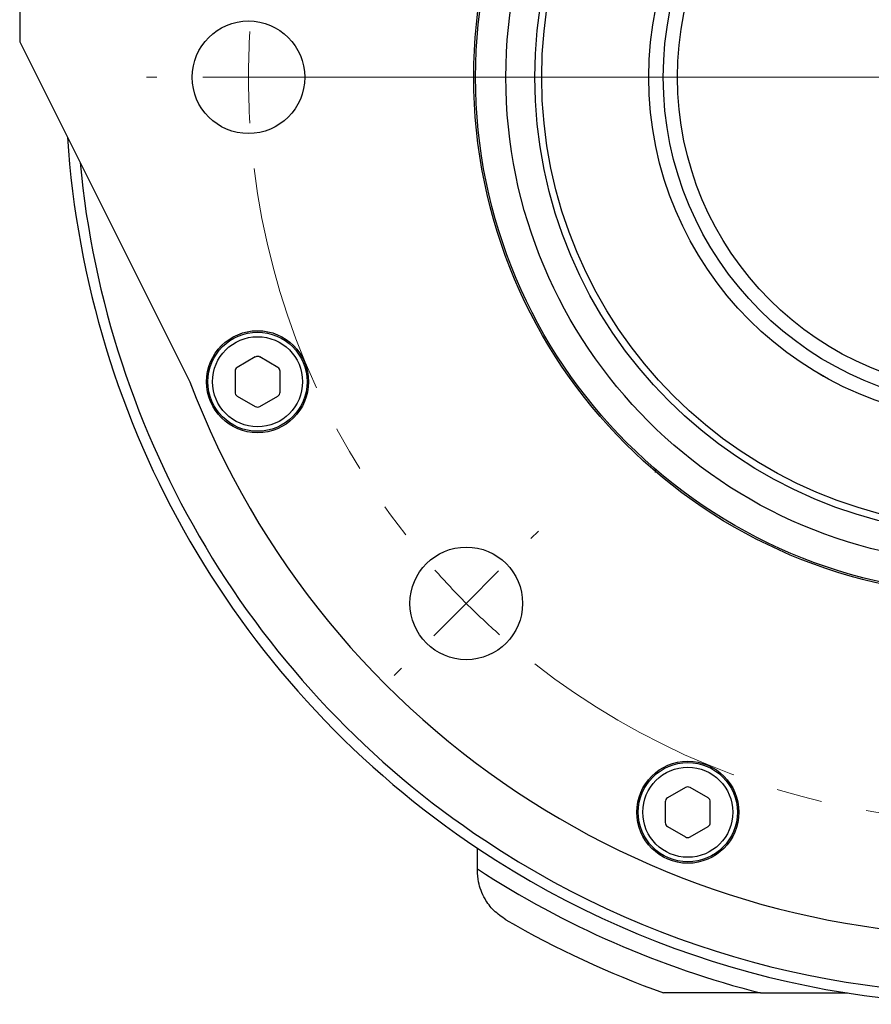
# Model space of a CAD drawing. Header units: inches. Extents: x 1.5 to 32, y 0 to 21.9.
# Tile 34 of 64: x 10.5 to 12.3, y 17.1 to 19.2. Entities that reach past the tile are written whole.
import ezdxf

# ---------------------------------------------------------------- set-up
doc = ezdxf.new("R2010")
doc.units = ezdxf.units.IN
doc.header["$MEASUREMENT"] = 0
doc.linetypes.add('CENTERX2', pattern=[0.8, 0.5, -0.1, 0.1, -0.1])

# ---------------------------------------------------------------- blocks, each defined once
blk = doc.blocks.new('SW_CENTERMARKSYMBOL_0')
at = {"color": 0, "linetype": 'Continuous', "lineweight": 0}
for p, q in [((-0.6759, -1.1491), (-0.6989, -1.1491)), ((-0.4759, -1.1491), (-0.5759, -1.1491)), ((-0.4759, -1.1491), (-0.3759, -1.1491)), ((0.9491, -1.149), (-0.4522, -1.149)), ((-0.2759, -1.1491), (-0.2529, -1.1491)), ((0.1415, -2.1567), (0.1578, -2.1404)), ((0.0001, -2.2981), (0.0708, -2.2274)), ((0.0001, -2.2981), (-0.0706, -2.3688)), ((-0.1413, -2.4395), (-0.1576, -2.4558))]:
    blk.add_line(p, q, dxfattribs=at)
for start, end in [(176.4774, 180.0033), (180.0033, 183.5292), (221.4774, 225.0033), (225.0033, 228.5292)]:
    blk.add_arc((1.1491, -1.149), 1.625, start, end, dxfattribs=at)
at = {"color": 0, "linetype": 'CENTERX2', "lineweight": 0}
for start, end in [(187.0551, 217.9515), (232.0551, 262.9515)]:
    blk.add_arc((1.1491, -1.149), 1.625, start, end, dxfattribs=at)

msp = doc.modelspace()

# ---------------------------------------------------------------- linework, layer by layer
at = {"color": 7, "linetype": 'Continuous', "lineweight": 25}
for p, q in [((10.455, 19.715), (10.4551, 19.1607)), ((10.4551, 19.1607), (10.827, 18.4182)), ((10.97, 18.4722), (10.9306, 18.4494)), ((11.0192, 18.4494), (10.9798, 18.4722)), ((10.9257, 18.4409), (10.9257, 18.3955)), ((11.0241, 18.3955), (11.0241, 18.4409)), ((12.2121, 18.4296), (12.1984, 18.4375)), ((10.9306, 18.3869), (10.9699, 18.3642)), ((10.9798, 18.3642), (11.0192, 18.3869)), ((11.8441, 18.2274), (11.8439, 18.2196)), ((11.9103, 17.5319), (11.871, 17.5092)), ((11.9595, 17.5092), (11.9202, 17.5319)), ((11.866, 17.5006), (11.866, 17.4552)), ((11.9645, 17.4552), (11.9645, 17.5006)), ((11.871, 17.4467), (11.9103, 17.4239)), ((11.9202, 17.4239), (11.9595, 17.4467)), ((11.4554, 17.3539), (11.4554, 17.3995)), ((11.4554, 17.3511), (11.4554, 17.3539)), ((12.0745, 17.0832), (11.8623, 17.0832)), ((12.0745, 17.0832), (12.2642, 17.0832))]:
    msp.add_line(p, q, dxfattribs=at)
for centre, radius in [((12.5801, 19.0832), 1.1325), ((12.5801, 19.0832), 1.1287), ((12.5801, 19.0832), 1.0625), ((12.5801, 19.0832), 0.9993), ((12.5801, 19.0832), 0.9842), ((12.5801, 19.0832), 0.75), ((12.5804, 19.0832), 0.7188), ((12.5804, 19.0832), 0.6875), ((10.9551, 19.0831), 0.123), ((10.9749, 18.4182), 0.1115), ((10.9749, 18.4182), 0.1083), ((10.9749, 18.4182), 0.0984), ((11.4311, 17.9341), 0.123), ((11.9153, 17.4779), 0.1115), ((11.9153, 17.4779), 0.1083), ((11.9153, 17.4779), 0.0984)]:
    msp.add_circle(centre, radius, dxfattribs=at)
for centre, radius, start, end in [((12.5801, 19.0832), 2.0248, 236.3668, 109.4123), ((12.5801, 19.0832), 2.0017, 236.3668, 109.2262), ((12.5801, 19.0832), 1.875, 200.7735, 134.2967), ((12.5801, 19.0832), 2.0248, 183.7101, 236.3668), ((12.5801, 19.0832), 2.0017, 185.3295, 236.3668), ((10.9749, 18.4636), 0.00984, 59.9967, 119.9967), ((10.9355, 18.4409), 0.00984, 119.9967, 179.9967), ((11.0142, 18.4409), 0.00984, 359.9967, 59.9967), ((10.9355, 18.3955), 0.00984, 179.9967, 239.9967), ((11.0142, 18.3955), 0.00984, 299.9967, 359.9967), ((10.9749, 18.3727), 0.00984, 239.9967, 299.9967), ((11.9153, 17.5234), 0.00984, 59.9967, 119.9967), ((11.8759, 17.5006), 0.00984, 119.9967, 179.9967), ((11.9546, 17.5006), 0.00984, 359.9967, 59.9967), ((11.8759, 17.4552), 0.00984, 179.9967, 239.9967), ((11.9546, 17.4552), 0.00984, 299.9967, 359.9967), ((11.9153, 17.4324), 0.00984, 239.9967, 299.9967), ((12.5804, 19.0832), 2.063, 236.9533, 255.8039), ((12.5804, 19.0832), 2.125, 240, 250.2501)]:
    msp.add_arc(centre, radius, start, end, dxfattribs=at)
msp.add_open_spline([(11.5179, 17.2429), (11.5086, 17.2493), (11.4899, 17.2622), (11.4687, 17.2916), (11.4571, 17.3222), (11.4559, 17.3427), (11.4554, 17.3511)], degree=3, knots=[0, 0, 0, 0, 0.230984, 0.461002, 0.777486, 1, 1, 1, 1], dxfattribs=at)

# ---------------------------------------------------------------- block references
at = {"color": 7, "linetype": 'Continuous', "lineweight": 0}
msp.add_blockref('SW_CENTERMARKSYMBOL_0', (11.431, 20.2322), dxfattribs=at)

doc.saveas('drawing.dxf')
